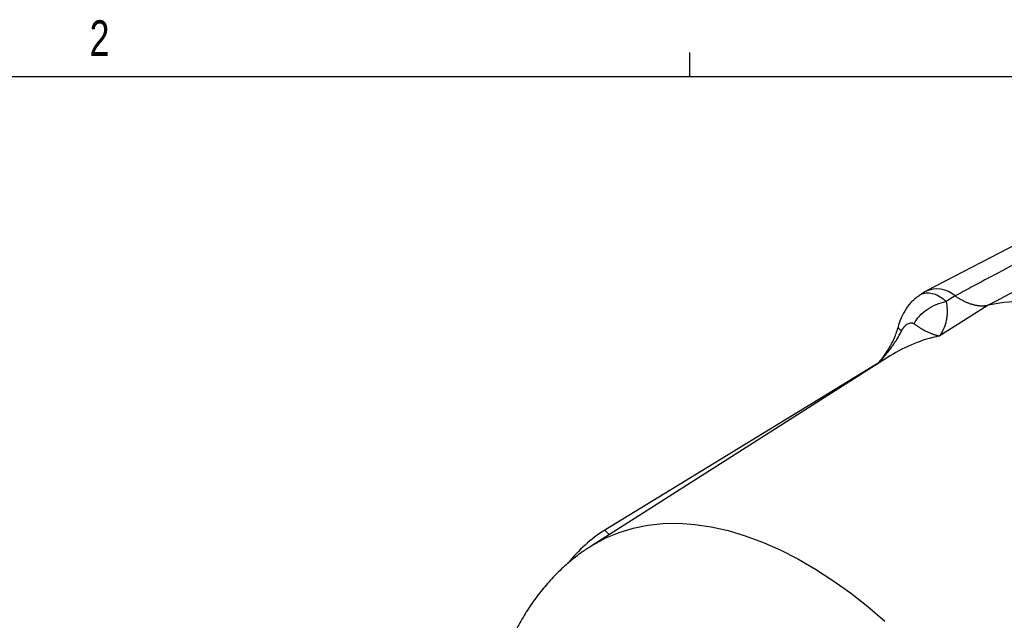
# Model space of a CAD drawing. Header units: inches. Extents: x 0.3 to 34.1, y 0.2 to 21.7.
# Tile 26 of 28: x 27 to 30.5, y 19.5 to 21.6. Entities that reach past the tile are written whole.
import ezdxf

# ---------------------------------------------------------------- set-up
doc = ezdxf.new("R2010")
doc.units = ezdxf.units.IN
doc.header["$MEASUREMENT"] = 0
doc.layers.add('SLD-0', color=7, linetype='Continuous', lineweight=25)
doc.styles.add('SLDTEXTSTYLE0', font='TXT', dxfattribs={"width": 0.75})

msp = doc.modelspace()

# ---------------------------------------------------------------- linework, layer by layer
at = {"color": 7, "linetype": 'Continuous', "lineweight": 25}
for p, q in [((31.0498, 21.0849), (30.2299, 20.6572)), ((30.2255, 20.6546), (30.2023, 20.6399)), ((30.3301, 20.6394), (30.2982, 20.6196)), ((30.4464, 20.6069), (30.3589, 20.5517)), ((30.3589, 20.5517), (30.2745, 20.4985)), ((30.1022, 20.4286), (29.051, 19.7602)), ((30.0594, 20.4035), (29.0992, 19.8164)), ((29.1146, 19.8007), (29.0992, 19.8164))]:
    msp.add_line(p, q, dxfattribs=at)
at = {"color": 7, "linetype": 'Continuous', "lineweight": 25, "flags": 128}
msp.add_lwpolyline([(31.6742, 19.8981), (31.6192, 19.9703), (31.5623, 20.0399), (31.5035, 20.1065), (31.4432, 20.1699), (31.3815, 20.2299), (31.3186, 20.2863), (31.2549, 20.3387), (31.1904, 20.3872), (31.1254, 20.4315), (31.0603, 20.4713), (30.9951, 20.5067), (30.9301, 20.5374), (30.8656, 20.5634), (30.8019, 20.5846), (30.739, 20.6008), (30.6773, 20.6121), (30.617, 20.6183), (30.5582, 20.6195), (30.5013, 20.6157), (30.4464, 20.6069)], dxfattribs=at)
at = {"color": 8, "linetype": 'Continuous', "lineweight": 25, "flags": 128}
msp.add_lwpolyline([(29.0507, 19.76), (29.0581, 19.7647), (29.1026, 19.7888), (29.1495, 19.8084), (29.1988, 19.8234), (29.2501, 19.8337), (29.3035, 19.8393), (29.3586, 19.8402), (29.4153, 19.8363), (29.4733, 19.8277), (29.5326, 19.8144), (29.5928, 19.7964), (29.6538, 19.7738), (29.7153, 19.7468), (29.7771, 19.7153), (29.8391, 19.6796), (29.9009, 19.6396), (29.9624, 19.5957), (30.0234, 19.5478), (30.0836, 19.4963)], dxfattribs=at)
at = {"color": 7, "linetype": 'Continuous', "lineweight": 25}
for centre, radius, start, end in [((30.2665, 20.5698), 0.0942, 47.5829, 115.8447), ((29.3802, 19.3742), 0.5239, 122.4297, 141.4604)]:
    msp.add_arc(centre, radius, start, end, dxfattribs=at)
at = {"color": 8, "linetype": 'Continuous', "lineweight": 25}
msp.add_arc((30.3818, 19.9872), 0.5225, 101.8452, 122.3449, dxfattribs=at)
at = {"color": 7, "linetype": 'Continuous', "lineweight": 25}
for points, knots in [([(31.1316, 21.0684), (31.1275, 21.0662), (31.1234, 21.064), (31.115, 21.0595), (31.1108, 21.0573), (31.098, 21.0504), (31.0714, 21.0361), (31.0227, 21.0101), (30.9748, 20.9844), (30.9471, 20.9695), (30.9359, 20.9635), (30.9303, 20.9605), (30.9132, 20.9514), (30.8895, 20.9386), (30.8609, 20.9234), (30.8435, 20.914), (30.8368, 20.9104), (30.8325, 20.9081), (30.8305, 20.9071), (30.8125, 20.8974), (30.7854, 20.8829), (30.7629, 20.8709), (30.7457, 20.8617), (30.7399, 20.8586), (30.7281, 20.8523), (30.6983, 20.8363), (30.6536, 20.8124), (30.6098, 20.789), (30.5792, 20.7726), (30.5631, 20.764), (30.5134, 20.7374), (30.4606, 20.7092), (30.3959, 20.6746), (30.3678, 20.6596), (30.3491, 20.6495), (30.3396, 20.6445), (30.3301, 20.6394)], [0, 0, 0, 0, 0.015625, 0.015625, 0.03125, 0.03125, 0.0625, 0.125, 0.1875, 0.203125, 0.203125, 0.21875, 0.21875, 0.25, 0.28125, 0.296875, 0.304688, 0.304688, 0.3125, 0.3125, 0.375, 0.4375, 0.4375, 0.46875, 0.46875, 0.5, 0.625, 0.6875, 0.6875, 0.75, 0.75, 0.875, 0.9375, 0.96875, 0.96875, 1, 1, 1, 1]), ([(31.2554, 21.0317), (31.2485, 21.028), (31.2415, 21.0244), (31.1829, 20.9936), (31.1194, 20.9603), (31.0163, 20.9061), (30.9767, 20.8853), (30.9122, 20.8515), (30.8874, 20.8385), (30.8131, 20.7994), (30.7635, 20.7734), (30.6346, 20.7057), (30.5552, 20.664), (30.4648, 20.6166), (30.4557, 20.6117), (30.4464, 20.6069)], [-8.633599, -8.633599, -8.633599, -8.633599, -8.487416, -8.487416, -7.429313, -7.429313, -6.900262, -6.900262, -6.05378, -6.05378, -4.699409, -4.699409, -3.196904, -3.196904, -3.028124, -3.028124, -3.028124, -3.028124]), ([(30.2034, 20.6405), (30.1933, 20.6329), (30.1742, 20.6184), (30.1531, 20.5885), (30.138, 20.5584), (30.1323, 20.5395), (30.1297, 20.5309)], [0, 0, 0, 0, 0.300438, 0.569894, 0.803351, 1, 1, 1, 1]), ([(30.1856, 20.5418), (30.1956, 20.5605), (30.2281, 20.5959), (30.2751, 20.6154), (30.2982, 20.6196)], [0, 0, 0, 0, 0.5, 0.9999998, 0.9999998, 0.9999998, 0.9999998]), ([(30.2982, 20.6196), (30.3002, 20.6102), (30.3013, 20.601), (30.3021, 20.5844), (30.3019, 20.5769), (30.3008, 20.5652), (30.3002, 20.5608), (30.299, 20.554), (30.2984, 20.5514), (30.2967, 20.5438), (30.2952, 20.5389), (30.291, 20.5268), (30.2879, 20.5199), (30.2814, 20.5081), (30.2781, 20.503), (30.2745, 20.4985)], [-0.001686, -0.001686, -0.001686, -0.001686, 0.294721, 0.294721, 0.561906, 0.561906, 0.728896, 0.728896, 0.833265, 0.833265, 1.042003, 1.042003, 1.375984, 1.375984, 1.668217, 1.668217, 1.668217, 1.668217]), ([(30.3301, 20.6394), (30.3318, 20.6382), (30.3352, 20.6359), (30.3403, 20.6327), (30.3454, 20.6296), (30.3505, 20.6267), (30.3556, 20.624), (30.3607, 20.6214), (30.3657, 20.619), (30.3708, 20.6168), (30.3759, 20.6148), (30.3809, 20.613), (30.3859, 20.6113), (30.3908, 20.6098), (30.3958, 20.6085), (30.4006, 20.6074), (30.4055, 20.6065), (30.4103, 20.6058), (30.415, 20.6053), (30.4197, 20.6049), (30.4243, 20.6048), (30.4289, 20.6048), (30.4334, 20.605), (30.4378, 20.6054), (30.4421, 20.606), (30.4449, 20.6066), (30.4464, 20.6069)], [0, 0, 0, 0, 0.041666, 0.083332, 0.124998, 0.166665, 0.208333, 0.250001, 0.291668, 0.333335, 0.375001, 0.416666, 0.458329, 0.499992, 0.541655, 0.583318, 0.624984, 0.66665, 0.708318, 0.749987, 0.791656, 0.833326, 0.874995, 0.916663, 0.958332, 1, 1, 1, 1]), ([(30.13, 20.5318), (30.1257, 20.5182), (30.1166, 20.4896), (30.0938, 20.4488), (30.0724, 20.4175), (30.0583, 20.4022), (30.0548, 20.3984)], [0, 0, 0, 0, 0.276873, 0.577755, 0.896468, 1, 1, 1, 1]), ([(30.1419, 20.5166), (30.1423, 20.5174), (30.1431, 20.5189), (30.1443, 20.5212), (30.1456, 20.5233), (30.147, 20.5255), (30.1485, 20.5275), (30.1504, 20.5299), (30.1527, 20.5325), (30.1554, 20.5352), (30.1582, 20.5376), (30.1621, 20.5404), (30.1672, 20.543), (30.1722, 20.5443), (30.1761, 20.5447), (30.1788, 20.5445), (30.1813, 20.544), (30.1829, 20.5433), (30.1836, 20.543)], [0, 0, 0, 0, 0.034106, 0.069301, 0.105715, 0.143465, 0.182656, 0.22338, 0.287438, 0.353577, 0.421831, 0.490334, 0.627608, 0.763106, 0.826478, 0.886876, 0.944602, 1, 1, 1, 1]), ([(30.1836, 20.543), (30.184, 20.5428), (30.1847, 20.5425), (30.1853, 20.542), (30.1856, 20.5418)], [0, 0, 0, 0, 0.50893, 1, 1, 1, 1]), ([(30.1856, 20.5418), (30.1868, 20.541), (30.1892, 20.5392), (30.1927, 20.5368), (30.1963, 20.5343), (30.1998, 20.532), (30.2034, 20.5296), (30.207, 20.5274), (30.2133, 20.5235), (30.2223, 20.5184), (30.2333, 20.5129), (30.2443, 20.508), (30.2528, 20.5048), (30.2598, 20.5024), (30.2645, 20.501), (30.2695, 20.4996), (30.2727, 20.4989), (30.2745, 20.4985)], [0, 0, 0, 0, 0.030015, 0.061031, 0.093053, 0.126085, 0.160131, 0.195194, 0.231277, 0.34843, 0.47859, 0.599424, 0.737096, 0.79918, 0.868491, 0.925015, 1, 1, 1, 1]), ([(29.0508, 19.7595), (29.04, 19.7526), (29.0133, 19.7356), (28.9735, 19.704), (28.9313, 19.6654), (28.8921, 19.6233), (28.8559, 19.5779), (28.8228, 19.5291), (28.7928, 19.4771), (28.7661, 19.422), (28.7428, 19.3637), (28.7229, 19.3026), (28.7068, 19.2385), (28.6959, 19.1836), (28.6918, 19.1496), (28.6905, 19.1384)], [0, 0, 0, 0, 0.052747, 0.130976, 0.209352, 0.288142, 0.367599, 0.447959, 0.529425, 0.612159, 0.696262, 0.781766, 0.868619, 0.956694, 1, 1, 1, 1])]:
    msp.add_open_spline(points, degree=3, knots=knots, dxfattribs=at)
at = {"color": 8, "linetype": 'Continuous', "lineweight": 25}
for points, knots in [([(30.2876, 20.6285), (30.2805, 20.6333), (30.2662, 20.6429), (30.2442, 20.6494), (30.2234, 20.6489), (30.2091, 20.6453), (30.2029, 20.6399), (30.2021, 20.6393)], [0, 0, 0, 0, 0.237636, 0.477639, 0.720232, 0.965622, 1, 1, 1, 1]), ([(30.058, 20.4005), (30.065, 20.4081), (30.0809, 20.4255), (30.1034, 20.4539), (30.1251, 20.4847), (30.1365, 20.5062), (30.1419, 20.5166)], [0, 0, 0, 0, 0.215379, 0.495191, 0.756306, 1, 1, 1, 1]), ([(30.1419, 20.5166), (30.1374, 20.52), (30.1296, 20.5259), (30.1306, 20.53), (30.131, 20.5317)], [0, 0, 0, 0, 0.579544, 1, 1, 1, 1])]:
    msp.add_open_spline(points, degree=3, knots=knots, dxfattribs=at)
at = {"color": 7, "linetype": 'Continuous', "lineweight": 25}
msp.add_open_spline([(30.2982, 20.6196), (30.2948, 20.6228), (30.2913, 20.6258), (30.2876, 20.6285)], degree=3, dxfattribs=at)
at = {"layer": 'SLD-0'}
for p, q in [((29.3979, 21.4106), (29.3979, 21.4954)), ((0.5229, 21.4106), (33.5229, 21.4106))]:
    msp.add_line(p, q, dxfattribs=at)

# ---------------------------------------------------------------- texts
at = {"color": 7, "linetype": 'Continuous', "lineweight": 0, "insert": (27.2892, 21.608), "char_height": 0.125, "attachment_point": 1, "style": 'SLDTEXTSTYLE0'}
msp.add_mtext('2', dxfattribs=at)

doc.saveas('drawing.dxf')
